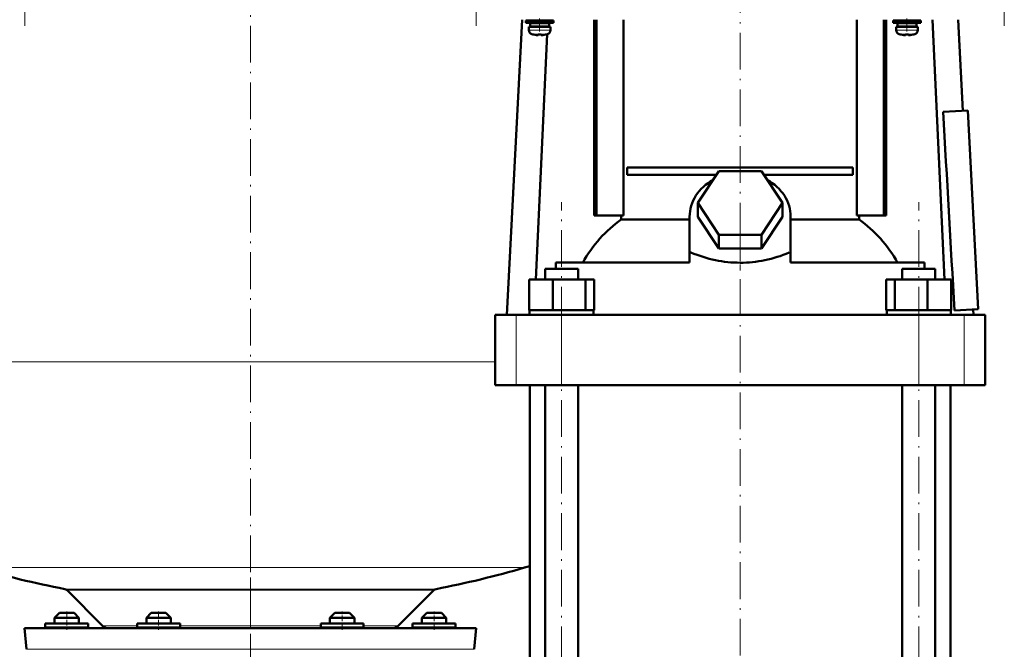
# Model space of a CAD drawing. Extents: x -1351 to 1763, y -1300 to 612.
# Tile 40 of 79: x -114 to 208, y -22 to 184. Entities that reach past the tile are written whole.
import ezdxf

# ---------------------------------------------------------------- set-up
doc = ezdxf.new("R2010")
doc.units = 0
doc.linetypes.add('DASHDOT', pattern=[18.5, 12, -3, 0.5, -3])

msp = doc.modelspace()

# ---------------------------------------------------------------- linework, layer by layer
at = {"color": 7, "linetype": 'DASHDOT', "lineweight": 18}
for p, q in [((-112.1, 182.05), (-112.1, 374.1)), ((35.31, 374.1), (35.31, 182.05)), ((207.9, 182.05), (207.9, 374.1)), ((-38.4, 237.56), (-38.4, -16.11)), ((121.6, 112.28), (121.6, 190.6)), ((63.27, -137.23), (63.27, 124.49)), ((179.94, -137.23), (179.94, 124.49)), ((121.6, -245.73), (121.6, 117.99)), ((-38.4, 1.85), (-38.4, -43.94))]:
    msp.add_line(p, q, dxfattribs=at)
at = {"color": 7, "lineweight": 50}
for p, q in [((50.41, 184.08), (45.36, 87.68)), ((56.1, 183.83), (51.6, 183.83)), ((51.6, 183.03), (51.6, 183.83)), ((54.1, 183.83), (54.1, 184.08)), ((56.1, 183.83), (60.6, 183.83)), ((58.1, 184.08), (58.1, 183.83)), ((58.74, 184.08), (58.73, 183.83)), ((60.6, 183.03), (60.6, 183.83)), ((73.92, 120.08), (73.92, 184.08)), ((74.63, 120.08), (74.63, 184.08)), ((83.48, 120.08), (83.48, 184.08)), ((159.72, 184.08), (159.72, 120.08)), ((168.58, 120.08), (168.58, 184.08)), ((169.28, 184.08), (169.28, 120.08)), ((176.1, 183.83), (171.6, 183.83)), ((171.6, 183.03), (171.6, 183.83)), ((174.1, 183.83), (174.1, 184.08)), ((180.6, 183.83), (176.1, 183.83)), ((178.1, 184.08), (178.1, 183.83)), ((180.6, 183.03), (180.6, 183.83)), ((184.46, 184.08), (188.39, 99.18)), ((192.8, 184.08), (194.36, 154.31)), ((56.1, 183.03), (51.6, 183.03)), ((52.6, 181.73), (56.1, 181.73)), ((52.6, 180.6), (52.6, 181.73)), ((56.1, 182.93), (52.95, 182.93)), ((52.95, 181.83), (52.95, 182.93)), ((56.1, 181.83), (52.95, 181.83)), ((54.1, 182.93), (54.1, 183.03)), ((54.1, 181.73), (54.1, 181.83)), ((56.1, 183.03), (60.6, 183.03)), ((59.25, 182.93), (56.1, 182.93)), ((59.25, 181.83), (56.1, 181.83)), ((59.6, 181.73), (56.1, 181.73)), ((58.1, 183.03), (58.1, 182.93)), ((58.1, 181.83), (58.1, 181.73)), ((58.64, 181.83), (58.63, 181.73)), ((58.69, 183.03), (58.69, 182.93)), ((59.25, 182.93), (59.25, 181.83)), ((59.6, 180.6), (59.6, 181.73)), ((176.1, 183.03), (171.6, 183.03)), ((172.6, 181.73), (176.1, 181.73)), ((172.6, 180.6), (172.6, 181.73)), ((176.1, 182.93), (172.95, 182.93)), ((172.95, 181.83), (172.95, 182.93)), ((176.1, 181.83), (172.95, 181.83)), ((174.1, 182.93), (174.1, 183.03)), ((174.1, 181.73), (174.1, 181.83)), ((180.6, 183.03), (176.1, 183.03)), ((179.25, 182.93), (176.1, 182.93)), ((179.25, 181.83), (176.1, 181.83)), ((179.6, 181.73), (176.1, 181.73)), ((178.1, 183.03), (178.1, 182.93)), ((178.1, 181.83), (178.1, 181.73)), ((179.25, 182.93), (179.25, 181.83)), ((179.6, 180.6), (179.6, 181.73)), ((54.17, 179.19), (54.18, 179.2)), ((58.52, 179.31), (54.81, 99.18)), ((55.6, 179.2), (55.6, 179.05)), ((56.6, 179.2), (56.6, 179.05)), ((58.02, 179.2), (58.03, 179.19)), ((174.17, 179.19), (174.18, 179.2)), ((175.6, 179.2), (175.6, 179.05)), ((176.6, 179.2), (176.6, 179.05)), ((178.02, 179.2), (178.03, 179.19)), ((187.9, 153.97), (196.01, 154.39)), ((196.01, 154.39), (199.41, 89.48)), ((84.74, 135.83), (158.46, 135.83)), ((84.74, 135.83), (84.74, 133.33)), ((158.46, 135.83), (158.46, 133.33)), ((113.85, 133.33), (84.74, 133.33)), ((107.75, 124.18), (114.67, 134.57)), ((114.67, 134.57), (128.53, 134.57)), ((128.53, 134.57), (135.46, 124.18)), ((158.46, 133.33), (129.36, 133.33)), ((114.67, 113.78), (107.75, 124.18)), ((107.75, 119.68), (107.75, 124.18)), ((135.46, 124.18), (128.53, 113.78)), ((135.46, 119.68), (135.46, 124.18)), ((73.92, 120.08), (74.63, 120.08)), ((74.63, 120.08), (83.48, 120.08)), ((82.75, 118.8), (82.75, 120.08)), ((105.1, 107.99), (105.1, 119.68)), ((114.67, 109.28), (107.75, 119.68)), ((135.46, 119.68), (128.53, 109.28)), ((138.1, 107.99), (138.1, 119.68)), ((159.72, 120.08), (168.58, 120.08)), ((160.45, 120.08), (160.45, 118.8)), ((168.58, 120.08), (169.28, 120.08)), ((82.75, 118.8), (105.1, 118.8)), ((138.1, 118.8), (160.45, 118.8)), ((128.53, 113.78), (114.67, 113.78)), ((114.67, 109.28), (114.67, 113.78)), ((128.53, 109.28), (128.53, 113.78)), ((105.1, 107.99), (105.1, 107.92)), ((105.1, 107.99), (105.54, 107.99)), ((105.1, 107.92), (105.54, 107.99)), ((105.1, 104.68), (105.1, 107.92)), ((128.53, 109.28), (114.67, 109.28)), ((137.67, 107.99), (138.1, 107.99)), ((137.67, 107.99), (138.1, 107.92)), ((138.1, 107.92), (138.1, 107.99)), ((138.1, 104.68), (138.1, 107.92)), ((105.1, 104.68), (61.34, 104.68)), ((61.34, 104.68), (61.34, 102.68)), ((181.86, 104.68), (138.1, 104.68)), ((181.86, 102.68), (181.86, 104.68)), ((57.89, 102.68), (59.46, 102.68)), ((57.89, 99.18), (57.89, 102.68)), ((59.46, 102.68), (68.65, 102.68)), ((68.65, 99.18), (68.65, 102.68)), ((174.56, 102.68), (183.74, 102.68)), ((174.56, 99.18), (174.56, 102.68)), ((183.74, 102.68), (185.32, 102.68)), ((185.32, 99.18), (185.32, 102.68)), ((52.67, 99.18), (60.43, 99.18)), ((52.67, 89.18), (52.67, 99.18)), ((60.43, 99.18), (71.02, 99.18)), ((60.43, 89.18), (60.43, 99.18)), ((71.02, 89.18), (71.02, 99.18)), ((71.02, 99.18), (73.86, 99.18)), ((73.86, 89.18), (73.86, 99.18)), ((169.34, 99.18), (172.18, 99.18)), ((169.34, 89.18), (169.34, 99.18)), ((172.18, 99.18), (182.78, 99.18)), ((172.18, 89.18), (172.18, 99.18)), ((182.78, 99.18), (190.53, 99.18)), ((182.78, 89.18), (182.78, 99.18)), ((190.53, 89.18), (190.53, 99.18)), ((41.6, 87.68), (48.39, 87.68)), ((41.6, 64.68), (41.6, 87.68)), ((48.39, 87.68), (63.26, 87.68)), ((52.67, 89.18), (53.47, 89.18)), ((52.82, 87.68), (52.82, 89.18)), ((53.47, 89.18), (59.63, 89.18)), ((69.27, 87.68), (57.27, 87.68)), ((59.63, 89.18), (60.43, 89.18)), ((60.43, 89.18), (61.52, 89.18)), ((61.52, 89.18), (69.93, 89.18)), ((63.26, 87.68), (179.94, 87.68)), ((69.93, 89.18), (71.02, 89.18)), ((71.02, 89.18), (71.31, 89.18)), ((71.31, 89.18), (73.72, 89.18)), ((73.57, 89.18), (73.86, 89.18)), ((73.72, 89.18), (73.72, 87.68)), ((169.34, 89.18), (169.64, 89.18)), ((169.49, 89.18), (171.89, 89.18)), ((169.49, 87.68), (169.49, 89.18)), ((171.89, 89.18), (172.18, 89.18)), ((172.18, 89.18), (173.27, 89.18)), ((173.27, 89.18), (181.68, 89.18)), ((185.94, 87.68), (173.94, 87.68)), ((179.94, 87.68), (194.81, 87.68)), ((181.68, 89.18), (182.78, 89.18)), ((182.78, 89.18), (183.58, 89.18)), ((183.58, 89.18), (189.73, 89.18)), ((189.73, 89.18), (190.53, 89.18)), ((190.39, 89.18), (190.39, 87.68)), ((191.62, 89.07), (199.41, 89.48)), ((194.81, 87.68), (201.6, 87.68)), ((197.76, 89.4), (197.85, 87.68)), ((201.6, 64.68), (201.6, 87.68)), ((48.39, 64.68), (41.6, 64.68)), ((63.26, 64.68), (48.39, 64.68)), ((52.85, -115.42), (52.85, 64.68)), ((57.89, -115.42), (57.89, 64.68)), ((179.94, 64.68), (63.26, 64.68)), ((68.65, -115.42), (68.65, 64.68)), ((174.56, -115.42), (174.56, 64.68)), ((194.81, 64.68), (179.94, 64.68)), ((185.32, -115.42), (185.32, 64.68)), ((190.35, -115.42), (190.35, 64.68)), ((201.6, 64.68), (194.81, 64.68)), ((-86.69, -13.98), (-98.29, -2.38)), ((9.89, -13.98), (21.49, -2.38)), ((-100.8, -9.77), (-102.4, -11.37)), ((-96.4, -11.37), (-102.4, -11.37)), ((-102.4, -13.27), (-102.4, -11.37)), ((-97.2, -9.77), (-100.8, -9.77)), ((-96, -9.77), (-97.2, -9.77)), ((-94.4, -11.37), (-96.4, -11.37)), ((-96, -9.77), (-94.4, -11.37)), ((-94.4, -13.27), (-94.4, -11.37)), ((-70.8, -9.77), (-72.4, -11.37)), ((-64.4, -11.37), (-72.4, -11.37)), ((-72.4, -11.37), (-72.4, -13.27)), ((-66, -9.77), (-70.8, -9.77)), ((-64.4, -11.37), (-66, -9.77)), ((-64.4, -13.27), (-64.4, -11.37)), ((-10.8, -9.77), (-12.4, -11.37)), ((-10.4, -11.37), (-12.4, -11.37)), ((-12.4, -13.27), (-12.4, -11.37)), ((-9.6, -9.77), (-10.8, -9.77)), ((-4.4, -11.37), (-10.4, -11.37)), ((-6, -9.77), (-9.6, -9.77)), ((-6, -9.77), (-4.4, -11.37)), ((-4.4, -13.27), (-4.4, -11.37)), ((19.2, -9.77), (17.6, -11.37)), ((23.6, -11.37), (17.6, -11.37)), ((17.6, -13.27), (17.6, -11.37)), ((22.8, -9.77), (19.2, -9.77)), ((24, -9.77), (22.8, -9.77)), ((25.6, -11.37), (23.6, -11.37)), ((24, -9.77), (25.6, -11.37)), ((25.6, -13.27), (25.6, -11.37)), ((-112.15, -14.77), (-38.4, -14.77)), ((-111.55, -21.67), (-112.15, -14.77)), ((-105.4, -13.27), (-105.4, -14.27)), ((-91.4, -13.27), (-105.4, -13.27)), ((-91.4, -14.27), (-91.4, -13.27)), ((-71.9, -13.27), (-75.4, -13.27)), ((-75.4, -13.27), (-75.4, -14.27)), ((-61.4, -13.27), (-71.9, -13.27)), ((-61.4, -13.27), (-61.4, -14.27)), ((-38.4, -14.77), (35.35, -14.77)), ((-4.9, -13.27), (-15.4, -13.27)), ((-15.4, -14.27), (-15.4, -13.27)), ((-1.4, -13.27), (-4.9, -13.27)), ((-1.4, -14.27), (-1.4, -13.27)), ((28.6, -13.27), (14.6, -13.27)), ((14.6, -13.27), (14.6, -14.27)), ((28.6, -14.27), (28.6, -13.27)), ((34.75, -21.67), (35.35, -14.77))]:
    msp.add_line(p, q, dxfattribs=at)
at = {"color": 7, "linetype": 'DASHDOT', "lineweight": 18, "ltscale": 0.104369}
for p, q in [((56.1, 180.25), (56.1, 184.42)), ((176.1, 180.25), (176.1, 184.42))]:
    msp.add_line(p, q, dxfattribs=at)
at = {"color": 7, "lineweight": 18}
for p, q in [((56.1, 180.6), (52.6, 180.6)), ((56.13, 180.6), (56.1, 180.6)), ((56.13, 180.6), (59.6, 180.6)), ((176.1, 180.6), (172.6, 180.6)), ((176.13, 180.6), (176.1, 180.6)), ((176.13, 180.6), (179.6, 180.6)), ((56.1, 179.35), (53.53, 179.35)), ((56.13, 179.35), (56.1, 179.35)), ((58.67, 179.35), (56.13, 179.35)), ((176.1, 179.35), (173.53, 179.35)), ((176.13, 179.35), (176.1, 179.35)), ((178.67, 179.35), (176.13, 179.35)), ((48.39, 64.68), (48.39, 87.68)), ((63.26, 64.68), (63.26, 87.68)), ((179.94, 64.68), (179.94, 87.68)), ((194.81, 64.68), (194.81, 87.68)), ((-118.4, 72.23), (-38.4, 72.23)), ((-38.4, 72.23), (41.6, 72.23)), ((-128, 5.03), (-38.4, 5.03)), ((-38.4, 5.03), (51.2, 5.03)), ((-99.07, -1.97), (-38.4, -1.97)), ((-98.29, -2.38), (-38.4, -2.38)), ((22.27, -1.97), (-38.4, -1.97)), ((-38.4, -2.38), (21.49, -2.38)), ((-98.4, -14.27), (-105.4, -14.27)), ((-91.4, -14.27), (-98.4, -14.27)), ((-86.69, -13.98), (-75.4, -13.98)), ((-71.9, -14.27), (-75.4, -14.27)), ((-68.4, -14.27), (-71.9, -14.27)), ((-61.4, -14.27), (-68.4, -14.27)), ((-61.4, -13.98), (-38.4, -13.98)), ((-38.4, -13.98), (-15.4, -13.98)), ((-15.4, -14.27), (-8.4, -14.27)), ((-8.4, -14.27), (-4.9, -14.27)), ((-4.9, -14.27), (-1.4, -14.27)), ((-1.4, -13.98), (9.89, -13.98)), ((14.6, -14.27), (21.6, -14.27)), ((21.6, -14.27), (28.6, -14.27)), ((-111.55, -21.67), (-38.4, -21.67)), ((-38.4, -21.67), (34.75, -21.67))]:
    msp.add_line(p, q, dxfattribs=at)
at = {"color": 7, "linetype": 'DASHDOT', "lineweight": 18, "ltscale": 0.000941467}
for p, q in [((55.1, 179.05), (55.1, 179.01)), ((175.1, 179.05), (175.1, 179.01))]:
    msp.add_line(p, q, dxfattribs=at)
at = {"color": 7, "linetype": 'DASHDOT', "lineweight": 18, "ltscale": 0.000794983}
for p, q in [((57.1, 179.05), (57.1, 179.02)), ((177.1, 179.05), (177.1, 179.02))]:
    msp.add_line(p, q, dxfattribs=at)
at = {"color": 7, "linetype": 'DASHDOT', "lineweight": 18, "ltscale": 0.15926}
msp.add_line((121.6, 102.15), (121.6, 108.52), dxfattribs=at)
at = {"color": 7, "linetype": 'DASHDOT', "lineweight": 18, "ltscale": 0.150015}
for p, q in [((-98.4, -9.27), (-98.4, -15.27)), ((-68.4, -9.27), (-68.4, -15.27))]:
    msp.add_line(p, q, dxfattribs=at)
at = {"color": 7, "linetype": 'DASHDOT', "lineweight": 18, "ltscale": 0.15}
for p, q in [((-8.4, -15.27), (-8.4, -9.27)), ((21.6, -15.27), (21.6, -9.27))]:
    msp.add_line(p, q, dxfattribs=at)
at = {"color": 7, "lineweight": 50}
for points in [[(55.6, 179.05), (55.6, 179.04), (55.6, 179.04), (55.59, 179.04), (55.57, 179.03), (55.51, 179.02), (55.1, 179.05)], [(56.6, 179.05), (56.6, 179.04), (56.61, 179.04), (56.62, 179.03), (56.65, 179.03)], [(56.6, 179.05), (56.6, 179.04), (56.61, 179.04), (56.61, 179.04), (56.63, 179.03), (56.68, 179.03), (56.83, 179.03), (57.1, 179.05)], [(175.6, 179.05), (175.6, 179.04), (175.6, 179.04), (175.59, 179.04), (175.57, 179.03), (175.51, 179.02), (175.1, 179.05)], [(176.6, 179.05), (176.6, 179.04), (176.61, 179.04), (176.62, 179.03), (176.65, 179.03)], [(176.6, 179.05), (176.6, 179.04), (176.61, 179.04), (176.61, 179.04), (176.63, 179.03), (176.68, 179.03), (176.83, 179.03), (177.1, 179.05)]]:
    msp.add_lwpolyline(points, dxfattribs=at)
for centre, radius, start, end in [((53.9, 180.6), 1.3, 180, 253.3985), ((58.3, 180.6), 1.3, 286.6016, 360), ((173.9, 180.6), 1.3, 180, 253.3985), ((178.3, 180.6), 1.3, 286.6016, 360), ((56.1, 187.98), 9, 253.3985, 257.6222), ((56.1, 187.98), 8.99, 257.6503, 263.6107), ((56.1, 187.98), 8.99, 257.6503, 263.6107), ((55.56, 183.06), 4.04, 263.5178, 266.839), ((56.1, 189.09), 9.9, 267.106, 269.9999), ((56.1, 189.09), 9.9, 267.106, 269.9999), ((56.1, 189.09), 9.9, 269.9998, 272.8943), ((56.1, 189.09), 9.9, 269.9998, 272.8943), ((56.68, 182.6), 3.58, 272.1823, 275.7449), ((56.1, 187.98), 8.99, 276.3897, 282.3492), ((56.1, 187.98), 8.99, 276.3893, 282.3497), ((56.1, 187.98), 9, 282.3778, 286.6016), ((176.1, 187.98), 9, 253.3985, 257.6222), ((176.1, 187.98), 8.99, 257.6503, 263.6107), ((176.1, 187.98), 8.99, 257.6503, 263.6107), ((175.56, 183.06), 4.04, 263.5178, 266.839), ((176.1, 189.09), 9.9, 267.106, 269.9999), ((176.1, 189.09), 9.9, 267.106, 269.9999), ((176.1, 189.09), 9.9, 269.9998, 272.8943), ((176.1, 189.09), 9.9, 269.9998, 272.8943), ((176.68, 182.6), 3.58, 272.1823, 275.7449), ((176.1, 187.98), 8.99, 276.3897, 282.3492), ((176.1, 187.98), 8.99, 276.3893, 282.3497), ((176.1, 187.98), 9, 282.3778, 286.6016), ((-128216.14, -7231.23), 128616.25, 3.2628023, 3.2917587), ((-38.4, 312.23), 320, 253.7398, 259.0714), ((-38.4, 312.23), 320, 280.9286, 286.2602), ((31.6, 72.23), 70.01, 286.2603, 287.672), ((-99.35, -3.44), 1.5, 45, 79.0714), ((22.55, -3.44), 1.5, 100.9286, 135), ((-105.9, -14.27), 0.5, 270, 0), ((-90.9, -14.27), 0.5, 180, 270), ((-84.78, -12.07), 2.7, 225, 270.0003), ((-75.9, -14.27), 0.5, 270, 360), ((-60.9, -14.27), 0.5, 180, 270), ((-15.9, -14.27), 0.5, 270, 360), ((-0.9, -14.27), 0.5, 180, 270), ((7.98, -12.07), 2.7, 269.9997, 315), ((14.1, -14.27), 0.5, 270, 360), ((29.1, -14.27), 0.5, 180, 270)]:
    msp.add_arc(centre, radius, start, end, dxfattribs=at)
for centre, major_axis, ratio, start_param, end_param in [((121.6, 119.68), (16.5, 0), 0.866025, 2.133116, 3.141593), ((121.6, 119.68), (16.5, 0), 0.866025, 0, 1.008477), ((103.94, 80.34), (0, -45.33), 0.882948, 3.699479, 4.145773), ((139.3, 80.39), (0.14, -45.28), 0.882951, 2.134136, 2.580766), ((121.61, 222.83), (-0.02, -118.16), 0.577492, 6.04561, 6.283258), ((121.54, 223.84), (0.09, -119.18), 0.575043, 6.282729, 6.519362)]:
    msp.add_ellipse(centre, major_axis=major_axis, ratio=ratio, start_param=start_param, end_param=end_param, dxfattribs=at)

doc.saveas('drawing.dxf')
